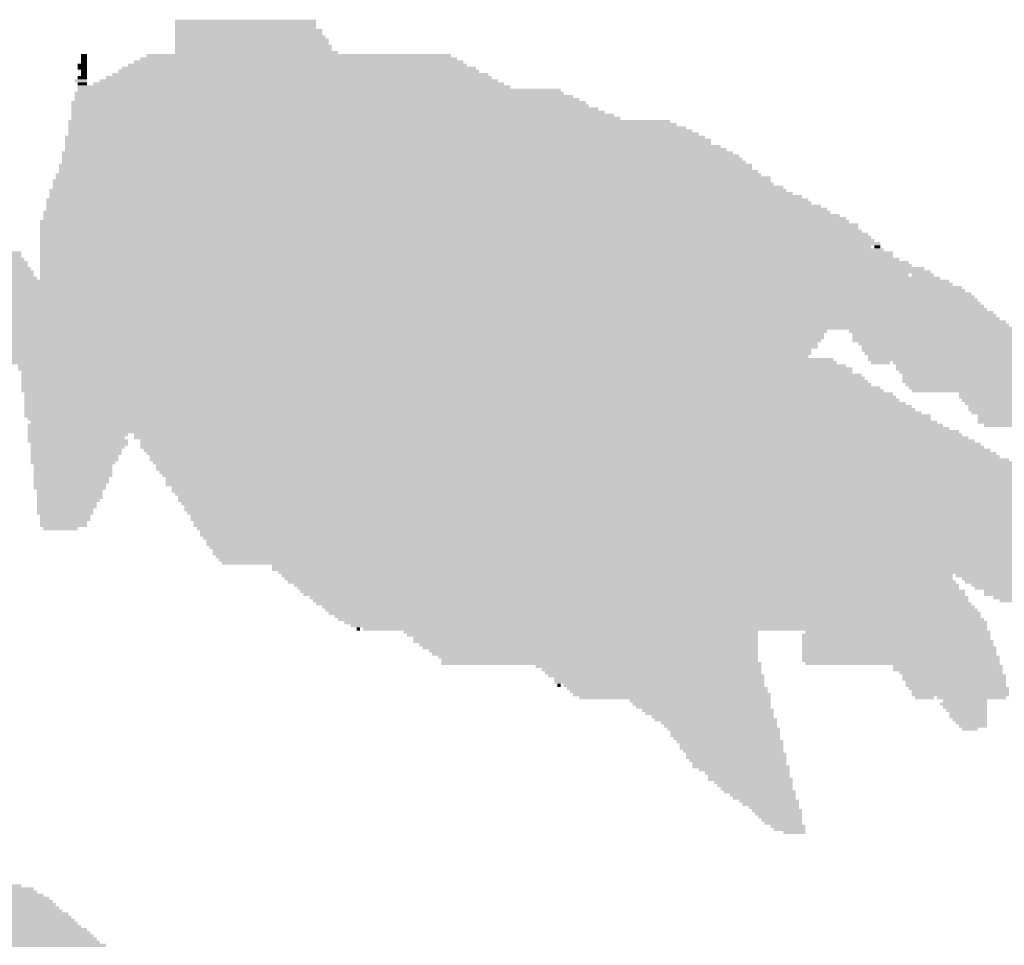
# Model space of a CAD drawing. Extents: x 0 to 579, y 0 to 878.
# Tile 27 of 34: x 419 to 503, y 590 to 670. Entities that reach past the tile are written whole.
import ezdxf

# ---------------------------------------------------------------- set-up
doc = ezdxf.new("R2010")
doc.units = 0
doc.header["$MEASUREMENT"] = 0

msp = doc.modelspace()

# ---------------------------------------------------------------- linework, layer by layer
at = {"color": 7, "linetype": 'Continuous', "lineweight": 0}
for points in [[(431.965, 669.588), (444.091, 669.588), (431.965, 669.858), (444.091, 669.858)], [(431.965, 669.319), (444.091, 669.319), (431.965, 669.588), (444.091, 669.588)], [(431.965, 669.05), (444.091, 669.05), (431.965, 669.319), (444.091, 669.319)], [(431.965, 668.78), (444.63, 668.78), (431.965, 669.05), (444.63, 669.05)], [(431.965, 668.511), (444.63, 668.511), (431.965, 668.78), (444.63, 668.78)], [(431.965, 668.242), (444.9, 668.242), (431.965, 668.511), (444.9, 668.511)], [(431.965, 667.972), (445.169, 667.972), (431.965, 668.242), (445.169, 668.242)], [(431.965, 667.703), (445.169, 667.703), (431.965, 667.972), (445.169, 667.972)], [(431.965, 667.434), (445.439, 667.434), (431.965, 667.703), (445.439, 667.703)], [(423.881, 666.626), (424.42, 666.626), (423.881, 666.895), (424.42, 666.895)], [(429.54, 666.626), (455.679, 666.626), (429.54, 666.895), (455.679, 666.895)], [(431.965, 667.164), (445.439, 667.164), (431.965, 667.434), (445.439, 667.434)], [(431.965, 666.895), (445.978, 666.895), (431.965, 667.164), (445.978, 667.164)], [(423.611, 665.818), (424.42, 665.818), (423.611, 666.087), (424.42, 666.087)], [(423.881, 666.356), (424.42, 666.356), (423.881, 666.626), (424.42, 666.626)], [(423.881, 666.087), (424.42, 666.087), (423.881, 666.356), (424.42, 666.356)], [(427.923, 665.818), (457.026, 665.818), (427.923, 666.087), (457.026, 666.087)], [(428.462, 666.087), (456.757, 666.087), (428.462, 666.356), (456.757, 666.356)], [(429.001, 666.356), (456.218, 666.356), (429.001, 666.626), (456.218, 666.626)], [(423.611, 665.548), (424.42, 665.548), (423.611, 665.818), (424.42, 665.818)], [(423.881, 665.279), (424.42, 665.279), (423.881, 665.548), (424.42, 665.548)], [(423.881, 665.01), (424.42, 665.01), (423.881, 665.279), (424.42, 665.279)], [(426.576, 665.01), (458.912, 665.01), (426.576, 665.279), (458.912, 665.279)], [(427.115, 665.279), (458.104, 665.279), (427.115, 665.548), (458.104, 665.548)], [(427.384, 665.548), (457.835, 665.548), (427.384, 665.818), (457.835, 665.818)], [(423.342, 664.471), (424.42, 664.471), (423.342, 664.74), (424.42, 664.74)], [(423.611, 664.74), (424.42, 664.74), (423.611, 665.01), (424.42, 665.01)], [(423.611, 664.202), (424.42, 664.202), (423.611, 664.471), (424.42, 664.471)], [(424.959, 664.202), (460.26, 664.202), (424.959, 664.471), (460.26, 664.471)], [(425.498, 664.471), (459.721, 664.471), (425.498, 664.74), (459.721, 664.74)], [(426.037, 664.74), (459.182, 664.74), (426.037, 665.01), (459.182, 665.01)], [(423.342, 663.393), (465.38, 663.393), (423.342, 663.663), (465.38, 663.663)], [(423.342, 663.124), (466.188, 663.124), (423.342, 663.393), (466.188, 663.393)], [(423.611, 663.932), (460.799, 663.932), (423.611, 664.202), (460.799, 664.202)], [(423.611, 663.663), (465.11, 663.663), (423.611, 663.932), (465.11, 663.932)], [(423.073, 662.585), (467.266, 662.585), (423.073, 662.855), (467.266, 662.855)], [(423.073, 662.316), (467.536, 662.316), (423.073, 662.585), (467.536, 662.585)], [(423.342, 662.855), (466.727, 662.855), (423.342, 663.124), (466.727, 663.124)], [(423.073, 662.047), (468.344, 662.047), (423.073, 662.316), (468.344, 662.316)], [(423.073, 661.777), (468.883, 661.777), (423.073, 662.047), (468.883, 662.047)], [(423.073, 661.508), (469.691, 661.508), (423.073, 661.777), (469.691, 661.777)], [(422.803, 660.969), (474.542, 660.969), (422.803, 661.239), (474.542, 661.239)], [(422.803, 660.7), (475.081, 660.7), (422.803, 660.969), (475.081, 660.969)], [(423.073, 661.239), (470.23, 661.239), (423.073, 661.508), (470.23, 661.508)], [(422.803, 660.431), (475.889, 660.431), (422.803, 660.7), (475.889, 660.7)], [(422.803, 660.161), (476.428, 660.161), (422.803, 660.431), (476.428, 660.431)], [(422.803, 659.892), (476.967, 659.892), (422.803, 660.161), (476.967, 660.161)], [(422.534, 659.623), (477.506, 659.623), (422.534, 659.892), (477.506, 659.892)], [(422.534, 659.353), (478.045, 659.353), (422.534, 659.623), (478.045, 659.623)], [(422.534, 659.084), (478.045, 659.084), (422.534, 659.353), (478.045, 659.353)], [(422.264, 658.276), (479.931, 658.276), (422.264, 658.545), (479.931, 658.545)], [(422.534, 658.815), (478.853, 658.815), (422.534, 659.084), (478.853, 659.084)], [(422.534, 658.545), (479.392, 658.545), (422.534, 658.815), (479.392, 658.815)], [(421.995, 657.199), (481.548, 657.199), (421.995, 657.468), (481.548, 657.468)], [(422.264, 658.007), (480.47, 658.007), (422.264, 658.276), (480.47, 658.276)], [(422.264, 657.737), (480.74, 657.737), (422.264, 658.007), (480.74, 658.007)], [(422.264, 657.468), (481.009, 657.468), (422.264, 657.737), (481.009, 657.737)], [(421.725, 656.391), (482.357, 656.391), (421.725, 656.66), (482.357, 656.66)], [(421.995, 656.929), (481.548, 656.929), (421.995, 657.199), (481.548, 657.199)], [(421.995, 656.66), (482.087, 656.66), (421.995, 656.929), (482.087, 656.929)], [(421.456, 655.852), (483.165, 655.852), (421.456, 656.121), (483.165, 656.121)], [(421.456, 655.583), (483.434, 655.583), (421.456, 655.852), (483.434, 655.852)], [(421.725, 656.121), (483.165, 656.121), (421.725, 656.391), (483.165, 656.391)], [(421.186, 655.044), (484.512, 655.044), (421.186, 655.313), (484.512, 655.313)], [(421.186, 654.774), (485.051, 654.774), (421.186, 655.044), (485.051, 655.044)], [(421.456, 655.313), (484.243, 655.313), (421.456, 655.583), (484.243, 655.583)], [(420.917, 654.236), (486.399, 654.236), (420.917, 654.505), (486.399, 654.505)], [(420.917, 653.966), (486.668, 653.966), (420.917, 654.236), (486.668, 654.236)], [(421.186, 654.505), (485.86, 654.505), (421.186, 654.774), (485.86, 654.774)], [(420.647, 653.158), (488.285, 653.158), (420.647, 653.428), (488.285, 653.428)], [(420.917, 653.697), (487.477, 653.697), (420.917, 653.966), (487.477, 653.966)], [(420.917, 653.428), (488.016, 653.428), (420.917, 653.697), (488.016, 653.697)], [(420.378, 652.35), (489.902, 652.35), (420.378, 652.62), (489.902, 652.62)], [(420.647, 652.889), (489.093, 652.889), (420.647, 653.158), (489.093, 653.158)], [(420.647, 652.62), (489.632, 652.62), (420.647, 652.889), (489.632, 652.889)], [(420.378, 652.081), (490.71, 652.081), (420.378, 652.35), (490.71, 652.35)], [(420.378, 651.812), (490.71, 651.812), (420.378, 652.081), (490.71, 652.081)], [(420.378, 651.542), (490.98, 651.542), (420.378, 651.812), (490.98, 651.812)], [(420.378, 651.273), (491.519, 651.273), (420.378, 651.542), (491.519, 651.542)], [(420.378, 651.004), (491.788, 651.004), (420.378, 651.273), (491.788, 651.273)], [(420.378, 650.734), (492.058, 650.734), (420.378, 651.004), (492.058, 651.004)], [(420.378, 650.465), (492.597, 650.465), (420.378, 650.734), (492.597, 650.734)], [(378.071, 649.657), (418.761, 649.657), (378.071, 649.926), (418.761, 649.926)], [(420.378, 650.196), (491.788, 650.196), (420.378, 650.465), (491.788, 650.465)], [(420.378, 649.926), (492.866, 649.926), (420.378, 650.196), (492.866, 650.196)], [(420.378, 649.657), (493.674, 649.657), (420.378, 649.926), (493.674, 649.926)], [(492.058, 650.196), (492.597, 650.196), (492.058, 650.465), (492.597, 650.465)], [(377.532, 648.849), (419.3, 648.849), (377.532, 649.118), (419.3, 649.118)], [(377.801, 649.388), (418.761, 649.388), (377.801, 649.657), (418.761, 649.657)], [(377.801, 649.118), (419.03, 649.118), (377.801, 649.388), (419.03, 649.388)], [(420.378, 649.388), (493.674, 649.388), (420.378, 649.657), (493.674, 649.657)], [(420.378, 649.118), (494.213, 649.118), (420.378, 649.388), (494.213, 649.388)], [(420.378, 648.849), (495.022, 648.849), (420.378, 649.118), (495.022, 649.118)], [(376.993, 648.041), (419.839, 648.041), (376.993, 648.31), (419.839, 648.31)], [(377.262, 648.58), (419.3, 648.58), (377.262, 648.849), (419.3, 648.849)], [(377.262, 648.31), (419.569, 648.31), (377.262, 648.58), (419.569, 648.58)], [(420.378, 648.58), (495.291, 648.58), (420.378, 648.849), (495.291, 648.849)], [(420.378, 648.31), (496.369, 648.31), (420.378, 648.58), (496.369, 648.58)], [(420.378, 648.041), (496.908, 648.041), (420.378, 648.31), (496.908, 648.31)], [(376.454, 647.233), (498.525, 647.233), (376.454, 647.502), (498.525, 647.502)], [(376.723, 647.772), (419.839, 647.772), (376.723, 648.041), (419.839, 648.041)], [(376.723, 647.502), (420.108, 647.502), (376.723, 647.772), (420.108, 647.772)], [(420.378, 647.772), (495.022, 647.772), (420.378, 648.041), (495.022, 648.041)], [(420.378, 647.502), (497.717, 647.502), (420.378, 647.772), (497.717, 647.772)], [(495.291, 647.772), (497.178, 647.772), (495.291, 648.041), (497.178, 648.041)], [(374.028, 646.425), (499.872, 646.425), (374.028, 646.694), (499.872, 646.694)], [(374.298, 646.694), (499.603, 646.694), (374.298, 646.964), (499.603, 646.964)], [(376.184, 646.964), (498.794, 646.964), (376.184, 647.233), (498.794, 647.233)], [(373.22, 645.617), (500.95, 645.617), (373.22, 645.886), (500.95, 645.886)], [(373.22, 645.347), (501.22, 645.347), (373.22, 645.617), (501.22, 645.617)], [(373.759, 646.155), (500.411, 646.155), (373.759, 646.425), (500.411, 646.425)], [(373.759, 645.886), (500.681, 645.886), (373.759, 646.155), (500.681, 646.155)], [(372.681, 644.539), (502.298, 644.539), (372.681, 644.809), (502.298, 644.809)], [(372.951, 645.078), (501.489, 645.078), (372.951, 645.347), (501.489, 645.347)], [(372.951, 644.809), (501.759, 644.809), (372.951, 645.078), (501.759, 645.078)], [(372.412, 644.001), (502.837, 644.001), (372.412, 644.27), (502.837, 644.27)], [(372.412, 643.731), (503.375, 643.731), (372.412, 644.001), (503.375, 644.001)], [(372.681, 644.27), (502.567, 644.27), (372.681, 644.539), (502.567, 644.539)], [(367.831, 643.193), (503.914, 643.193), (367.831, 643.462), (503.914, 643.462)], [(367.831, 642.923), (488.016, 642.923), (367.831, 643.193), (488.016, 643.193)], [(368.1, 643.462), (503.645, 643.462), (368.1, 643.731), (503.645, 643.731)], [(489.902, 642.923), (504.184, 642.923), (489.902, 643.193), (504.184, 643.193)], [(367.292, 642.115), (487.477, 642.115), (367.292, 642.385), (487.477, 642.385)], [(367.561, 642.654), (487.746, 642.654), (367.561, 642.923), (487.746, 642.923)], [(367.561, 642.385), (487.746, 642.385), (367.561, 642.654), (487.746, 642.654)], [(490.171, 642.654), (504.453, 642.654), (490.171, 642.923), (504.453, 642.923)], [(490.171, 642.385), (504.992, 642.385), (490.171, 642.654), (504.992, 642.654)], [(490.171, 642.115), (505.262, 642.115), (490.171, 642.385), (505.262, 642.385)], [(366.753, 641.307), (486.668, 641.307), (366.753, 641.577), (486.668, 641.577)], [(367.022, 641.846), (487.207, 641.846), (367.022, 642.115), (487.207, 642.115)], [(367.022, 641.577), (487.207, 641.577), (367.022, 641.846), (487.207, 641.846)], [(490.71, 641.846), (505.801, 641.846), (490.71, 642.115), (505.801, 642.115)], [(490.98, 641.577), (505.801, 641.577), (490.98, 641.846), (505.801, 641.846)], [(490.98, 641.307), (506.34, 641.307), (490.98, 641.577), (506.34, 641.577)], [(359.207, 640.499), (488.554, 640.499), (359.207, 640.769), (488.554, 640.769)], [(366.483, 641.038), (486.668, 641.038), (366.483, 641.307), (486.668, 641.307)], [(366.483, 640.769), (486.399, 640.769), (366.483, 641.038), (486.399, 641.038)], [(491.249, 641.038), (506.609, 641.038), (491.249, 641.307), (506.609, 641.307)], [(491.519, 640.769), (506.879, 640.769), (491.519, 641.038), (506.879, 641.038)], [(491.519, 640.499), (507.148, 640.499), (491.519, 640.769), (507.148, 640.769)], [(334.955, 640.23), (488.824, 640.23), (334.955, 640.499), (488.824, 640.499)], [(418.492, 639.961), (489.632, 639.961), (418.492, 640.23), (489.632, 640.23)], [(418.492, 639.691), (490.171, 639.691), (418.492, 639.961), (490.171, 639.961)], [(418.761, 639.422), (490.171, 639.422), (418.761, 639.691), (490.171, 639.691)], [(491.788, 640.23), (493.405, 640.23), (491.788, 640.499), (493.405, 640.499)], [(493.674, 640.23), (507.957, 640.23), (493.674, 640.499), (507.957, 640.499)], [(493.944, 639.961), (508.226, 639.961), (493.944, 640.23), (508.226, 640.23)], [(493.944, 639.691), (508.765, 639.691), (493.944, 639.961), (508.765, 639.961)], [(494.213, 639.422), (508.765, 639.422), (494.213, 639.691), (508.765, 639.691)], [(418.761, 639.153), (490.98, 639.153), (418.761, 639.422), (490.98, 639.422)], [(418.761, 638.883), (491.249, 638.883), (418.761, 639.153), (491.249, 639.153)], [(418.761, 638.614), (491.519, 638.614), (418.761, 638.883), (491.519, 638.883)], [(494.483, 639.153), (509.573, 639.153), (494.483, 639.422), (509.573, 639.422)], [(494.483, 638.883), (509.843, 638.883), (494.483, 639.153), (509.843, 639.153)], [(494.483, 638.614), (510.382, 638.614), (494.483, 638.883), (510.382, 638.883)], [(418.761, 638.345), (491.788, 638.345), (418.761, 638.614), (491.788, 638.614)], [(418.761, 638.075), (492.597, 638.075), (418.761, 638.345), (492.597, 638.345)], [(418.761, 637.806), (492.866, 637.806), (418.761, 638.075), (492.866, 638.075)], [(494.752, 638.345), (510.651, 638.345), (494.752, 638.614), (510.651, 638.614)], [(495.022, 638.075), (511.19, 638.075), (495.022, 638.345), (511.19, 638.345)], [(495.291, 637.806), (511.46, 637.806), (495.291, 638.075), (511.46, 638.075)], [(419.03, 637.536), (493.674, 637.536), (419.03, 637.806), (493.674, 637.806)], [(419.03, 637.267), (493.944, 637.267), (419.03, 637.536), (493.944, 637.536)], [(419.03, 636.998), (494.213, 636.998), (419.03, 637.267), (494.213, 637.267)], [(499.333, 637.536), (511.729, 637.536), (499.333, 637.806), (511.729, 637.806)], [(499.333, 637.267), (511.999, 637.267), (499.333, 637.536), (511.999, 637.536)], [(499.603, 636.998), (512.538, 636.998), (499.603, 637.267), (512.538, 637.267)], [(419.03, 636.728), (494.752, 636.728), (419.03, 636.998), (494.752, 636.998)], [(419.03, 636.459), (495.291, 636.459), (419.03, 636.728), (495.291, 636.728)], [(419.03, 636.19), (495.561, 636.19), (419.03, 636.459), (495.561, 636.459)], [(499.872, 636.728), (512.807, 636.728), (499.872, 636.998), (512.807, 636.998)], [(500.142, 636.459), (513.077, 636.459), (500.142, 636.728), (513.077, 636.728)], [(500.142, 636.19), (513.346, 636.19), (500.142, 636.459), (513.346, 636.459)], [(419.03, 635.92), (496.1, 635.92), (419.03, 636.19), (496.1, 636.19)], [(419.03, 635.651), (496.908, 635.651), (419.03, 635.92), (496.908, 635.92)], [(419.3, 635.382), (496.908, 635.382), (419.3, 635.651), (496.908, 635.651)], [(500.411, 635.92), (513.885, 635.92), (500.411, 636.19), (513.885, 636.19)], [(500.95, 635.651), (513.885, 635.651), (500.95, 635.92), (513.885, 635.92)], [(500.95, 635.382), (514.154, 635.382), (500.95, 635.651), (514.154, 635.651)], [(419.3, 634.843), (497.986, 634.843), (419.3, 635.112), (497.986, 635.112)], [(419.3, 634.574), (498.525, 634.574), (419.3, 634.843), (498.525, 634.843)], [(419.569, 635.112), (497.447, 635.112), (419.569, 635.382), (497.447, 635.382)], [(500.95, 635.112), (514.693, 635.112), (500.95, 635.382), (514.693, 635.382)], [(501.489, 634.843), (515.232, 634.843), (501.489, 635.112), (515.232, 635.112)], [(419.3, 634.304), (499.333, 634.304), (419.3, 634.574), (499.333, 634.574)], [(419.3, 634.035), (427.923, 634.035), (419.3, 634.304), (427.923, 634.304)], [(419.3, 633.766), (427.654, 633.766), (419.3, 634.035), (427.654, 634.035)], [(419.3, 633.496), (427.923, 633.496), (419.3, 633.766), (427.923, 633.766)], [(428.462, 634.035), (499.603, 634.035), (428.462, 634.304), (499.603, 634.304)], [(428.462, 633.766), (500.142, 633.766), (428.462, 634.035), (500.142, 634.035)], [(429.001, 633.496), (500.681, 633.496), (429.001, 633.766), (500.681, 633.766)], [(419.569, 633.227), (427.923, 633.227), (419.569, 633.496), (427.923, 633.496)], [(419.569, 632.958), (427.654, 632.958), (419.569, 633.227), (427.654, 633.227)], [(419.569, 632.688), (427.384, 632.688), (419.569, 632.958), (427.384, 632.958)], [(429.001, 633.227), (501.22, 633.227), (429.001, 633.496), (501.22, 633.496)], [(429.001, 632.958), (501.489, 632.958), (429.001, 633.227), (501.489, 633.227)], [(429.27, 632.688), (502.028, 632.688), (429.27, 632.958), (502.028, 632.958)], [(419.569, 632.419), (427.384, 632.419), (419.569, 632.688), (427.384, 632.688)], [(419.569, 632.15), (427.115, 632.15), (419.569, 632.419), (427.115, 632.419)], [(419.569, 631.88), (427.115, 631.88), (419.569, 632.15), (427.115, 632.15)], [(429.54, 632.419), (502.567, 632.419), (429.54, 632.688), (502.567, 632.688)], [(429.809, 632.15), (502.837, 632.15), (429.809, 632.419), (502.837, 632.419)], [(429.809, 631.88), (503.645, 631.88), (429.809, 632.15), (503.645, 632.15)], [(419.569, 631.611), (426.845, 631.611), (419.569, 631.88), (426.845, 631.88)], [(419.839, 631.342), (426.576, 631.342), (419.839, 631.611), (426.576, 631.611)], [(419.839, 631.072), (426.576, 631.072), (419.839, 631.342), (426.576, 631.342)], [(430.079, 631.611), (503.914, 631.611), (430.079, 631.88), (503.914, 631.88)], [(430.348, 631.342), (504.453, 631.342), (430.348, 631.611), (504.453, 631.611)], [(430.348, 631.072), (504.992, 631.072), (430.348, 631.342), (504.992, 631.342)], [(419.839, 630.803), (426.576, 630.803), (419.839, 631.072), (426.576, 631.072)], [(419.839, 630.534), (426.576, 630.534), (419.839, 630.803), (426.576, 630.803)], [(419.839, 630.264), (426.306, 630.264), (419.839, 630.534), (426.306, 630.534)], [(430.618, 630.803), (505.531, 630.803), (430.618, 631.072), (505.531, 631.072)], [(430.887, 630.534), (506.07, 630.534), (430.887, 630.803), (506.07, 630.803)], [(431.157, 630.264), (506.34, 630.264), (431.157, 630.534), (506.34, 630.534)], [(419.839, 629.995), (426.306, 629.995), (419.839, 630.264), (426.306, 630.264)], [(419.839, 629.726), (426.037, 629.726), (419.839, 629.995), (426.037, 629.995)], [(419.839, 629.456), (426.037, 629.456), (419.839, 629.726), (426.037, 629.726)], [(431.157, 629.995), (506.609, 629.995), (431.157, 630.264), (506.609, 630.264)], [(431.157, 629.726), (507.418, 629.726), (431.157, 629.995), (507.418, 629.995)], [(431.696, 629.456), (507.418, 629.456), (431.696, 629.726), (507.418, 629.726)], [(420.108, 629.187), (425.767, 629.187), (420.108, 629.456), (425.767, 629.456)], [(420.108, 628.918), (425.767, 628.918), (420.108, 629.187), (425.767, 629.187)], [(420.108, 628.648), (425.767, 628.648), (420.108, 628.918), (425.767, 628.918)], [(431.696, 629.187), (520.622, 629.187), (431.696, 629.456), (520.622, 629.456)], [(431.965, 628.918), (520.891, 628.918), (431.965, 629.187), (520.891, 629.187)], [(432.235, 628.648), (509.034, 628.648), (432.235, 628.918), (509.034, 628.918)], [(420.108, 628.379), (425.498, 628.379), (420.108, 628.648), (425.498, 628.648)], [(420.108, 628.109), (425.228, 628.109), (420.108, 628.379), (425.228, 628.379)], [(420.108, 627.84), (425.228, 627.84), (420.108, 628.109), (425.228, 628.109)], [(420.108, 627.571), (424.959, 627.571), (420.108, 627.84), (424.959, 627.84)], [(432.235, 628.379), (509.843, 628.379), (432.235, 628.648), (509.843, 628.648)], [(432.504, 628.109), (510.382, 628.109), (432.504, 628.379), (510.382, 628.379)], [(432.774, 627.84), (510.651, 627.84), (432.774, 628.109), (510.651, 628.109)], [(432.774, 627.571), (510.921, 627.571), (432.774, 627.84), (510.921, 627.84)], [(420.108, 627.301), (424.959, 627.301), (420.108, 627.571), (424.959, 627.571)], [(420.378, 627.032), (424.689, 627.032), (420.378, 627.301), (424.689, 627.301)], [(420.378, 626.763), (424.689, 626.763), (420.378, 627.032), (424.689, 627.032)], [(433.043, 627.301), (511.46, 627.301), (433.043, 627.571), (511.46, 627.571)], [(433.313, 627.032), (520.891, 627.032), (433.313, 627.301), (520.891, 627.301)], [(433.313, 626.763), (520.891, 626.763), (433.313, 627.032), (520.891, 627.032)], [(420.378, 626.493), (424.42, 626.493), (420.378, 626.763), (424.42, 626.763)], [(420.378, 626.224), (424.42, 626.224), (420.378, 626.493), (424.42, 626.493)], [(420.647, 625.955), (423.611, 625.955), (420.647, 626.224), (423.611, 626.224)], [(433.582, 626.493), (520.891, 626.493), (433.582, 626.763), (520.891, 626.763)], [(433.582, 626.224), (520.891, 626.224), (433.582, 626.493), (520.891, 626.493)], [(433.851, 625.955), (520.622, 625.955), (433.851, 626.224), (520.622, 626.224)], [(434.121, 625.685), (513.077, 625.685), (434.121, 625.955), (513.077, 625.955)], [(434.121, 625.416), (513.077, 625.416), (434.121, 625.685), (513.077, 625.685)], [(434.39, 625.147), (513.077, 625.147), (434.39, 625.416), (513.077, 625.416)], [(434.66, 624.877), (513.077, 624.877), (434.66, 625.147), (513.077, 625.147)], [(434.66, 624.608), (513.077, 624.608), (434.66, 624.877), (513.077, 624.877)], [(434.929, 624.339), (513.077, 624.339), (434.929, 624.608), (513.077, 624.608)], [(435.199, 624.069), (513.077, 624.069), (435.199, 624.339), (513.077, 624.339)], [(435.199, 623.8), (513.077, 623.8), (435.199, 624.069), (513.077, 624.069)], [(435.468, 623.531), (513.077, 623.531), (435.468, 623.8), (513.077, 623.8)], [(435.738, 623.261), (513.077, 623.261), (435.738, 623.531), (513.077, 623.531)], [(436.007, 622.992), (513.346, 622.992), (436.007, 623.261), (513.346, 623.261)], [(440.319, 622.723), (513.346, 622.723), (440.319, 622.992), (513.346, 622.992)], [(440.319, 622.453), (513.885, 622.453), (440.319, 622.723), (513.885, 622.723)], [(440.858, 622.184), (513.885, 622.184), (440.858, 622.453), (513.885, 622.453)], [(441.127, 621.915), (498.794, 621.915), (441.127, 622.184), (498.794, 622.184)], [(499.064, 621.915), (513.885, 621.915), (499.064, 622.184), (513.885, 622.184)], [(441.397, 621.645), (498.794, 621.645), (441.397, 621.915), (498.794, 621.915)], [(441.666, 621.376), (499.064, 621.376), (441.666, 621.645), (499.064, 621.645)], [(442.205, 621.107), (499.333, 621.107), (442.205, 621.376), (499.333, 621.376)], [(442.475, 620.837), (499.333, 620.837), (442.475, 621.107), (499.333, 621.107)], [(499.603, 621.645), (514.154, 621.645), (499.603, 621.915), (514.154, 621.915)], [(499.872, 621.376), (514.154, 621.376), (499.872, 621.645), (514.154, 621.645)], [(500.411, 621.107), (514.693, 621.107), (500.411, 621.376), (514.693, 621.376)], [(500.681, 620.837), (514.693, 620.837), (500.681, 621.107), (514.693, 621.107)], [(442.744, 620.568), (499.872, 620.568), (442.744, 620.837), (499.872, 620.837)], [(443.014, 620.299), (499.872, 620.299), (443.014, 620.568), (499.872, 620.568)], [(443.552, 620.029), (500.142, 620.029), (443.552, 620.299), (500.142, 620.299)], [(501.489, 620.568), (514.693, 620.568), (501.489, 620.837), (514.693, 620.837)], [(501.489, 620.299), (514.963, 620.299), (501.489, 620.568), (514.963, 620.568)], [(502.298, 620.029), (514.963, 620.029), (502.298, 620.299), (514.963, 620.299)], [(443.822, 619.76), (500.142, 619.76), (443.822, 620.029), (500.142, 620.029)], [(444.091, 619.49), (500.411, 619.49), (444.091, 619.76), (500.411, 619.76)], [(444.63, 619.221), (500.681, 619.221), (444.63, 619.49), (500.681, 619.49)], [(502.837, 619.76), (514.963, 619.76), (502.837, 620.029), (514.963, 620.029)], [(444.9, 618.952), (500.95, 618.952), (444.9, 619.221), (500.95, 619.221)], [(445.169, 618.682), (501.22, 618.682), (445.169, 618.952), (501.22, 618.952)], [(445.708, 618.413), (501.22, 618.413), (445.708, 618.682), (501.22, 618.682)], [(445.978, 618.144), (501.489, 618.144), (445.978, 618.413), (501.489, 618.413)], [(446.517, 617.874), (501.759, 617.874), (446.517, 618.144), (501.759, 618.144)], [(447.056, 617.605), (501.759, 617.605), (447.056, 617.874), (501.759, 617.874)], [(447.595, 617.336), (447.864, 617.336), (447.595, 617.605), (447.864, 617.605)], [(448.134, 617.336), (501.759, 617.336), (448.134, 617.605), (501.759, 617.605)], [(451.637, 617.066), (482.087, 617.066), (451.637, 617.336), (482.087, 617.336)], [(451.906, 616.797), (482.087, 616.797), (451.906, 617.066), (482.087, 617.066)], [(485.86, 616.797), (502.028, 616.797), (485.86, 617.066), (502.028, 617.066)], [(486.129, 617.066), (502.028, 617.066), (486.129, 617.336), (502.028, 617.336)], [(452.445, 616.528), (482.087, 616.528), (452.445, 616.797), (482.087, 616.797)], [(452.445, 616.258), (482.087, 616.258), (452.445, 616.528), (482.087, 616.528)], [(452.984, 615.989), (482.087, 615.989), (452.984, 616.258), (482.087, 616.258)], [(485.86, 616.528), (502.028, 616.528), (485.86, 616.797), (502.028, 616.797)], [(485.86, 616.258), (502.298, 616.258), (485.86, 616.528), (502.298, 616.528)], [(485.86, 615.989), (502.298, 615.989), (485.86, 616.258), (502.298, 616.258)], [(453.254, 615.72), (482.087, 615.72), (453.254, 615.989), (482.087, 615.989)], [(453.792, 615.45), (482.087, 615.45), (453.792, 615.72), (482.087, 615.72)], [(454.062, 615.181), (482.087, 615.181), (454.062, 615.45), (482.087, 615.45)], [(454.601, 614.912), (482.087, 614.912), (454.601, 615.181), (482.087, 615.181)], [(485.86, 615.72), (502.567, 615.72), (485.86, 615.989), (502.567, 615.989)], [(485.86, 615.45), (502.567, 615.45), (485.86, 615.72), (502.567, 615.72)], [(485.86, 615.181), (502.567, 615.181), (485.86, 615.45), (502.567, 615.45)], [(485.86, 614.912), (502.837, 614.912), (485.86, 615.181), (502.837, 615.181)], [(454.87, 614.642), (482.087, 614.642), (454.87, 614.912), (482.087, 614.912)], [(454.87, 614.373), (482.357, 614.373), (454.87, 614.642), (482.357, 614.642)], [(462.955, 614.104), (482.357, 614.104), (462.955, 614.373), (482.357, 614.373)], [(485.86, 614.642), (502.837, 614.642), (485.86, 614.912), (502.837, 614.912)], [(486.129, 614.373), (502.837, 614.373), (486.129, 614.642), (502.837, 614.642)], [(493.674, 614.104), (503.106, 614.104), (493.674, 614.373), (503.106, 614.373)], [(463.493, 613.834), (482.357, 613.834), (463.493, 614.104), (482.357, 614.104)], [(463.763, 613.565), (482.357, 613.565), (463.763, 613.834), (482.357, 613.834)], [(464.032, 613.296), (482.626, 613.296), (464.032, 613.565), (482.626, 613.565)], [(493.674, 613.834), (503.106, 613.834), (493.674, 614.104), (503.106, 614.104)], [(494.213, 613.565), (503.106, 613.565), (494.213, 613.834), (503.106, 613.834)], [(494.483, 613.296), (503.375, 613.296), (494.483, 613.565), (503.375, 613.565)], [(464.571, 613.026), (482.626, 613.026), (464.571, 613.296), (482.626, 613.296)], [(464.571, 612.757), (482.626, 612.757), (464.571, 613.026), (482.626, 613.026)], [(464.841, 612.488), (465.11, 612.488), (464.841, 612.757), (465.11, 612.757)], [(465.38, 612.488), (482.626, 612.488), (465.38, 612.757), (482.626, 612.757)], [(494.483, 613.026), (503.375, 613.026), (494.483, 613.296), (503.375, 613.296)], [(494.752, 612.757), (503.375, 612.757), (494.752, 613.026), (503.375, 613.026)], [(494.752, 612.488), (503.375, 612.488), (494.752, 612.757), (503.375, 612.757)], [(465.649, 612.218), (482.896, 612.218), (465.649, 612.488), (482.896, 612.488)], [(465.919, 611.949), (482.896, 611.949), (465.919, 612.218), (482.896, 612.218)], [(466.188, 611.68), (483.165, 611.68), (466.188, 611.949), (483.165, 611.949)], [(495.022, 612.218), (503.645, 612.218), (495.022, 612.488), (503.645, 612.488)], [(495.291, 611.949), (503.645, 611.949), (495.291, 612.218), (503.645, 612.218)], [(495.291, 611.68), (503.645, 611.68), (495.291, 611.949), (503.645, 611.949)], [(466.727, 611.41), (483.165, 611.41), (466.727, 611.68), (483.165, 611.68)], [(471.039, 611.141), (483.165, 611.141), (471.039, 611.41), (483.165, 611.41)], [(471.308, 610.871), (483.165, 610.871), (471.308, 611.141), (483.165, 611.141)], [(495.561, 611.41), (497.178, 611.41), (495.561, 611.68), (497.178, 611.68)], [(497.447, 611.41), (503.375, 611.41), (497.447, 611.68), (503.375, 611.68)], [(497.717, 610.871), (501.759, 610.871), (497.717, 611.141), (501.759, 611.141)], [(497.986, 611.141), (501.759, 611.141), (497.986, 611.41), (501.759, 611.41)], [(471.578, 610.602), (483.165, 610.602), (471.578, 610.871), (483.165, 610.871)], [(472.117, 610.333), (483.434, 610.333), (472.117, 610.602), (483.434, 610.602)], [(472.386, 610.063), (483.434, 610.063), (472.386, 610.333), (483.434, 610.333)], [(497.986, 610.602), (501.759, 610.602), (497.986, 610.871), (501.759, 610.871)], [(498.256, 610.333), (501.759, 610.333), (498.256, 610.602), (501.759, 610.602)], [(498.525, 610.063), (501.759, 610.063), (498.525, 610.333), (501.759, 610.333)], [(472.925, 609.794), (483.434, 609.794), (472.925, 610.063), (483.434, 610.063)], [(473.195, 609.525), (483.704, 609.525), (473.195, 609.794), (483.704, 609.794)], [(473.733, 609.255), (483.704, 609.255), (473.733, 609.525), (483.704, 609.525)], [(474.003, 608.986), (483.704, 608.986), (474.003, 609.255), (483.704, 609.255)], [(498.525, 609.794), (501.759, 609.794), (498.525, 610.063), (501.759, 610.063)], [(498.794, 609.525), (501.759, 609.525), (498.794, 609.794), (501.759, 609.794)], [(499.064, 609.255), (501.759, 609.255), (499.064, 609.525), (501.759, 609.525)], [(499.333, 608.986), (501.759, 608.986), (499.333, 609.255), (501.759, 609.255)], [(474.272, 608.717), (483.973, 608.717), (474.272, 608.986), (483.973, 608.986)], [(474.542, 608.447), (483.973, 608.447), (474.542, 608.717), (483.973, 608.717)], [(474.542, 608.178), (483.973, 608.178), (474.542, 608.447), (483.973, 608.447)], [(499.603, 608.717), (500.95, 608.717), (499.603, 608.986), (500.95, 608.986)], [(474.811, 607.909), (483.973, 607.909), (474.811, 608.178), (483.973, 608.178)], [(475.081, 607.639), (484.243, 607.639), (475.081, 607.909), (484.243, 607.909)], [(475.35, 607.37), (484.243, 607.37), (475.35, 607.639), (484.243, 607.639)], [(475.35, 607.101), (484.243, 607.101), (475.35, 607.37), (484.243, 607.37)], [(475.62, 606.831), (484.243, 606.831), (475.62, 607.101), (484.243, 607.101)], [(475.889, 606.562), (484.512, 606.562), (475.889, 606.831), (484.512, 606.831)], [(475.889, 606.293), (484.512, 606.293), (475.889, 606.562), (484.512, 606.562)], [(476.159, 606.023), (484.512, 606.023), (476.159, 606.293), (484.512, 606.293)], [(476.428, 605.754), (484.512, 605.754), (476.428, 606.023), (484.512, 606.023)], [(476.428, 605.485), (484.782, 605.485), (476.428, 605.754), (484.782, 605.754)], [(476.967, 605.215), (484.782, 605.215), (476.967, 605.485), (484.782, 605.485)], [(477.506, 604.946), (484.782, 604.946), (477.506, 605.215), (484.782, 605.215)], [(477.776, 604.677), (484.782, 604.677), (477.776, 604.946), (484.782, 604.946)], [(477.776, 604.407), (485.051, 604.407), (477.776, 604.677), (485.051, 604.677)], [(478.315, 604.138), (485.051, 604.138), (478.315, 604.407), (485.051, 604.407)], [(478.584, 603.869), (485.051, 603.869), (478.584, 604.138), (485.051, 604.138)], [(478.853, 603.599), (485.051, 603.599), (478.853, 603.869), (485.051, 603.869)], [(479.123, 603.33), (485.321, 603.33), (479.123, 603.599), (485.321, 603.599)], [(479.662, 603.061), (485.321, 603.061), (479.662, 603.33), (485.321, 603.33)], [(479.931, 602.791), (485.321, 602.791), (479.931, 603.061), (485.321, 603.061)], [(480.47, 602.522), (485.59, 602.522), (480.47, 602.791), (485.59, 602.791)], [(480.74, 602.252), (485.59, 602.252), (480.74, 602.522), (485.59, 602.522)], [(481.279, 601.983), (485.59, 601.983), (481.279, 602.252), (485.59, 602.252)], [(481.548, 601.714), (485.86, 601.714), (481.548, 601.983), (485.86, 601.983)], [(481.818, 601.444), (485.86, 601.444), (481.818, 601.714), (485.86, 601.714)], [(482.087, 601.175), (485.86, 601.175), (482.087, 601.444), (485.86, 601.444)], [(482.357, 600.906), (485.86, 600.906), (482.357, 601.175), (485.86, 601.175)], [(482.626, 600.636), (485.86, 600.636), (482.626, 600.906), (485.86, 600.906)], [(483.165, 600.367), (486.129, 600.367), (483.165, 600.636), (486.129, 600.636)], [(483.434, 600.098), (486.129, 600.098), (483.434, 600.367), (486.129, 600.367)], [(484.243, 599.828), (486.129, 599.828), (484.243, 600.098), (486.129, 600.098)], [(358.669, 594.711), (420.108, 594.711), (358.669, 594.98), (420.108, 594.98)], [(358.938, 594.98), (419.839, 594.98), (358.938, 595.25), (419.839, 595.25)], [(359.207, 595.25), (418.761, 595.25), (359.207, 595.519), (418.761, 595.519)], [(358.669, 594.442), (420.647, 594.442), (358.669, 594.711), (420.647, 594.711)], [(358.669, 594.172), (421.186, 594.172), (358.669, 594.442), (421.186, 594.442)], [(358.669, 593.903), (421.456, 593.903), (358.669, 594.172), (421.456, 594.172)], [(358.669, 593.633), (421.725, 593.633), (358.669, 593.903), (421.725, 593.903)], [(358.669, 593.364), (421.995, 593.364), (358.669, 593.633), (421.995, 593.633)], [(358.669, 593.095), (422.264, 593.095), (358.669, 593.364), (422.264, 593.364)], [(358.669, 592.825), (422.803, 592.825), (358.669, 593.095), (422.803, 593.095)], [(358.938, 592.556), (423.073, 592.556), (358.938, 592.825), (423.073, 592.825)], [(358.938, 592.287), (423.342, 592.287), (358.938, 592.556), (423.342, 592.556)], [(358.938, 592.017), (423.611, 592.017), (358.938, 592.287), (423.611, 592.287)], [(358.938, 591.748), (423.881, 591.748), (358.938, 592.017), (423.881, 592.017)], [(359.207, 591.479), (424.42, 591.479), (359.207, 591.748), (424.42, 591.748)], [(359.207, 591.209), (424.689, 591.209), (359.207, 591.479), (424.689, 591.479)], [(359.207, 590.94), (424.959, 590.94), (359.207, 591.209), (424.959, 591.209)], [(359.207, 590.671), (425.228, 590.671), (359.207, 590.94), (425.228, 590.94)], [(359.207, 590.401), (425.498, 590.401), (359.207, 590.671), (425.498, 590.671)], [(359.207, 590.132), (426.037, 590.132), (359.207, 590.401), (426.037, 590.401)]]:
    msp.add_solid(points, dxfattribs=at)

doc.saveas('drawing.dxf')
